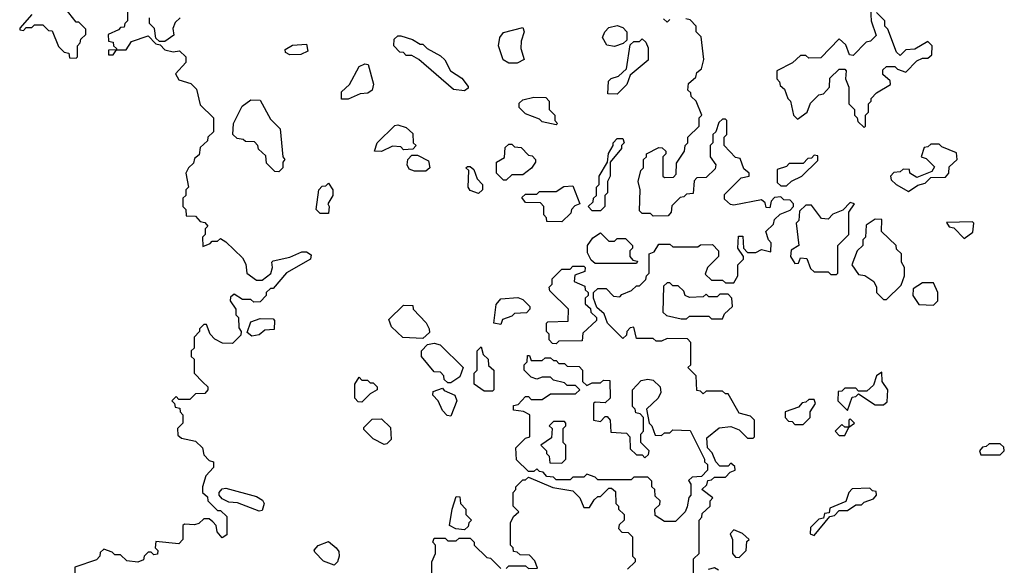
# Model space of a CAD drawing. Extents: x 2769579 to 2883812, y 684207 to 828660.
# Tile 17 of 256: x 2780172 to 2783720, y 731611 to 733589. Entities that reach past the tile are written whole.
import ezdxf

# ---------------------------------------------------------------- set-up
doc = ezdxf.new("R2010")
doc.units = 0

msp = doc.modelspace()

# ---------------------------------------------------------------- linework, layer by layer
at = {"layer": '0CON02XD'}
for points in [[(2780375, 733450), (2780380, 733455), (2780380, 733495), (2780390, 733505), (2780391.7, 733518.3), (2780410, 733535), (2780410, 733555), (2780385, 733580), (2780375, 733580), (2780335, 733630)], [(2780560, 733625), (2780560, 733585), (2780550, 733575), (2780548.3, 733561.7), (2780535, 733560), (2780528.3, 733551.7), (2780490, 733535), (2780491.7, 733511.7), (2780508.3, 733508.3), (2780510, 733495), (2780520, 733485), (2780520, 733480), (2780491.7, 733478.3), (2780491.7, 733461.7), (2780508.3, 733461.7), (2780520, 733480), (2780555, 733480), (2780575, 733510), (2780635, 733530), (2780661.7, 733501.7), (2780678.3, 733498.3), (2780695, 733480), (2780725, 733472.5), (2780747, 733477), (2780770, 733455), (2780770, 733435), (2780733, 733393), (2780745, 733372.5), (2780788.3, 733358.3), (2780808.3, 733338.3), (2780821.7, 733281.7), (2780870, 733235), (2780870, 733185), (2780850, 733165), (2780848.3, 733151.7), (2780821.7, 733128.3), (2780818.3, 733101.7), (2780801.7, 733088.3), (2780798.3, 733071.7), (2780780, 733055), (2780770, 733035), (2780780, 732985), (2780770, 732975), (2780770, 732955), (2780760, 732945), (2780760, 732915), (2780770, 732905), (2780771.7, 732881.7), (2780805, 732880), (2780821.7, 732861.7), (2780838.3, 732858.3), (2780850, 732845), (2780840, 732835), (2780840, 732815), (2780830, 732805), (2780831.7, 732771.7), (2780858.3, 732781.7), (2780865, 732790), (2780885, 732790), (2780895, 732800), (2780915, 732787.5), (2780975, 732730), (2780987, 732707), (2780990, 732675), (2781025, 732650), (2781045, 732650), (2781076.7, 732673.3), (2781082.5, 732695), (2781080, 732715), (2781085, 732720), (2781145, 732732.5), (2781188.3, 732751.7), (2781205, 732752.5), (2781221.7, 732741.7), (2781220, 732725), (2781133.6, 732676.4), (2781085, 732620), (2781075, 732620), (2781060, 732605), (2781060, 732595), (2781038.3, 732571.7), (2781015, 732570), (2781005, 732580), (2780975, 732580), (2780945, 732600), (2780931.7, 732588.3), (2780930, 732575), (2780950, 732545), (2780950, 732525), (2780960, 732515), (2780961.7, 732478.3), (2780970, 732465), (2780968.3, 732451.7), (2780938.3, 732421.7), (2780903, 732423), (2780875, 732437.5), (2780857.5, 732455), (2780845, 732490), (2780835, 732490), (2780820, 732475), (2780820, 732465), (2780800, 732445), (2780800, 732405), (2780790, 732395), (2780790, 732375), (2780800, 732365), (2780800, 732315), (2780831.7, 732281.7)], [(2783238.3, 733628.3), (2783240, 733585), (2783258.3, 733531.7), (2783238.3, 733511.7), (2783221.7, 733508.3), (2783175, 733460), (2783161.7, 733461.7), (2783148.3, 733498.3), (2783125, 733520), (2783058.3, 733451.7), (2783015, 733450), (2783005, 733460), (2782985, 733460), (2782957, 733433), (2782900, 733405), (2782900, 733375), (2782910, 733365), (2782911.7, 733351.7), (2782928.3, 733338.3), (2782940, 733305), (2782950, 733295), (2782960, 733245), (2782975, 733230), (2783010, 733255), (2783021.7, 733288.3), (2783051.7, 733318.3), (2783068.3, 733321.7), (2783090, 733345), (2783091.7, 733378.3), (2783125, 733410), (2783145, 733410), (2783150, 733405), (2783147.5, 733375), (2783160, 733345), (2783160, 733285), (2783180, 733265), (2783180, 733245), (2783190, 733235), (2783191.7, 733221.7), (2783215, 733200), (2783220, 733205), (2783220, 733245), (2783230, 733255), (2783230, 733285), (2783240, 733295), (2783240, 733305), (2783260, 733325), (2783310, 733355), (2783308.3, 733368.3), (2783281.7, 733391.7), (2783281.7, 733408.3), (2783295, 733420), (2783325, 733420), (2783335, 733410), (2783365, 733400), (2783405, 733440), (2783425, 733450), (2783445, 733450), (2783458.3, 733461.7), (2783460, 733495), (2783445, 733510), (2783397, 733483), (2783365, 733480), (2783345, 733460), (2783331.7, 733471.7), (2783300, 733555), (2783290, 733565), (2783290, 733585), (2783260, 733615)], [(2780215, 733607.5), (2780171.7, 733558.3), (2780171.7, 733551.7), (2780185, 733550), (2780195, 733560), (2780215, 733560), (2780225, 733570), (2780255, 733570), (2780275, 733550), (2780288.3, 733548.3), (2780311.7, 733491.7), (2780331.7, 733471.7), (2780348.3, 733468.3), (2780351.7, 733451.7), (2780375, 733450)], [(2780750, 733595), (2780731.7, 733578.3), (2780723, 733557), (2780727, 733533), (2780695, 733510), (2780675, 733510), (2780661.7, 733521.7), (2780657, 733557), (2780640, 733575), (2780640, 733595)], [(2782960, 732925), (2782948.3, 732938.3), (2782925, 732940), (2782915, 732950), (2782891.7, 732948.3), (2782880, 732935), (2782875, 732910), (2782861.7, 732911.7), (2782858.3, 732928.3), (2782845, 732940), (2782745, 732920), (2782733, 732923), (2782711.7, 732941.7), (2782711.7, 732958.3), (2782771.7, 733018.3), (2782800, 733025), (2782800, 733035), (2782781.7, 733051.7), (2782768.3, 733088.3), (2782751.7, 733091.7), (2782710, 733135), (2782710, 733165), (2782720, 733175), (2782720, 733225), (2782715, 733230), (2782705, 733230), (2782691.7, 733218.3), (2782680, 733185), (2782670, 733175), (2782670, 733145), (2782660, 733135), (2782660, 733095), (2782680, 733065), (2782678.3, 733051.7), (2782645, 733020), (2782611.7, 733018.3), (2782602.5, 733007.5), (2782598.3, 732961.7), (2782575, 732960), (2782565, 732950), (2782551.7, 732948.3), (2782521.7, 732918.3), (2782520, 732895), (2782508.3, 732881.7), (2782455, 732880), (2782445, 732890), (2782415, 732890), (2782405, 732900), (2782407.5, 732975), (2782400, 733005), (2782410, 733045), (2782420, 733055), (2782420, 733085), (2782430, 733095), (2782430, 733105), (2782475, 733127.5), (2782487, 733127), (2782500, 733115), (2782500, 733105), (2782490, 733095), (2782490, 733025), (2782495, 733020), (2782528.3, 733021.7), (2782537.5, 733032.5), (2782538.3, 733071.7), (2782567.5, 733115), (2782570, 733135), (2782580, 733145), (2782580, 733165), (2782620, 733205), (2782620, 733235), (2782630, 733245), (2782610, 733295), (2782591.7, 733311.7), (2782590, 733325), (2782580, 733335), (2782581.7, 733358.3), (2782608.3, 733381.7), (2782611.7, 733398.3), (2782628.3, 733411.7), (2782637.5, 733445), (2782627, 733527), (2782610, 733545), (2782610, 733565), (2782588.3, 733588.3), (2782571.7, 733591.7)], [(2782515, 733590), (2782505, 733580), (2782491.7, 733591.7)], [(2781965, 733432.5), (2781935, 733432.5), (2781913.6, 733443.6), (2781896.7, 733495), (2781902.5, 733525), (2781915, 733542.5), (2781985, 733560), (2781990, 733545), (2781978.3, 733511.7), (2781977.5, 733485), (2781990, 733445), (2781965, 733432.5)], [(2782315, 733492.5), (2782287, 733497), (2782272.5, 733525), (2782280, 733545), (2782295, 733560), (2782325, 733567.5), (2782345, 733560), (2782360, 733545), (2782360, 733515), (2782347, 733503), (2782315, 733492.5)], [(2781775, 733332.5), (2781735, 733337.5), (2781610, 733445), (2781585, 733460), (2781565, 733460), (2781555, 733470), (2781541.7, 733471.7), (2781520, 733495), (2781521.7, 733518.3), (2781535, 733530), (2781545, 733530), (2781587, 733517), (2781615, 733500), (2781625, 733500), (2781640, 733485), (2781688.3, 733458.3), (2781703.6, 733443.6), (2781723.8, 733403.8), (2781765, 733377.5), (2781788.3, 733348.3), (2781788.3, 733341.7), (2781775, 733332.5)], [(2782325, 733320), (2782291.7, 733321.7), (2782293, 733367), (2782303, 733377), (2782330, 733385), (2782358.3, 733411.7), (2782371.7, 733498.3), (2782385, 733510), (2782405, 733510), (2782415, 733520), (2782428.3, 733508.3), (2782437, 733487), (2782437, 733443), (2782371.7, 733388.3), (2782360, 733355), (2782325, 733320)], [(2781145, 733462.5), (2781130, 733470), (2781128.3, 733481.7), (2781155, 733497.5), (2781205, 733500), (2781210, 733475), (2781185, 733463.3), (2781145, 733462.5)], [(2781331.7, 733301.7), (2781331.7, 733328.3), (2781360, 733355), (2781395, 733420), (2781415, 733430), (2781427, 733427), (2781446.4, 733356.4), (2781442.5, 733335), (2781426.4, 733323.6), (2781398.3, 733321.7), (2781355, 733302.5), (2781331.7, 733301.7)], [(2781105, 733040), (2781091.7, 733041.7), (2781061.7, 733071.7), (2781058.3, 733098.3), (2781031.7, 733121.7), (2781030, 733135), (2781018.3, 733148.3), (2780985, 733150), (2780977, 733157), (2780955, 733160), (2780940, 733175), (2780942.5, 733215), (2780973, 733277), (2781005, 733300), (2781038.3, 733298.3), (2781075, 733230), (2781110, 733195), (2781120, 733095), (2781127.5, 733085), (2781120, 733075), (2781120, 733055), (2781105, 733040)], [(2782105, 733210), (2782055, 733220), (2782045, 733230), (2781995, 733250), (2781971.7, 733271.7), (2781971.7, 733288.3), (2781985, 733300), (2782025, 733310), (2782068.3, 733308.3), (2782080, 733295), (2782080, 733265), (2782100, 733245), (2782100, 733225), (2782110, 733215), (2782105, 733210)], [(2781475, 733113.3), (2781450, 733115), (2781460, 733145), (2781523, 733207), (2781535, 733210), (2781565, 733200), (2781588.3, 733178.3), (2781590, 733145), (2781600, 733135), (2781588.3, 733121.7), (2781555, 733120), (2781545, 733130), (2781515, 733132.5), (2781475, 733113.3)], [(2782265, 732900), (2782235, 732900), (2782220, 732915), (2782238.3, 732931.7), (2782240, 732945), (2782250, 732955), (2782250, 732985), (2782260, 732995), (2782260, 733025), (2782290, 733075), (2782293, 733107), (2782310, 733135), (2782310, 733145), (2782325, 733160), (2782345, 733160), (2782350, 733145), (2782340, 733135), (2782340, 733125), (2782300, 733075), (2782300, 733025), (2782290, 733005), (2782290, 732965), (2782280, 732955), (2782280, 732915), (2782265, 732900)], [(2781925, 733010), (2781915, 733010), (2781890, 733035), (2781890, 733075), (2781918.3, 733091.7), (2781921.7, 733128.3), (2781935, 733140), (2781945, 733140), (2781955, 733130), (2781978.3, 733128.3), (2782005, 733100), (2782018.3, 733098.3), (2782030, 733085), (2782030, 733075), (2782016.4, 733053.6), (2781985, 733030), (2781945, 733030), (2781925, 733010)], [(2783375, 732970), (2783408.3, 732991.7), (2783435, 733000), (2783455, 733020), (2783508.3, 733021.7), (2783520, 733035), (2783521.7, 733058.3), (2783550, 733085), (2783548.3, 733108.3), (2783495, 733130), (2783485, 733140), (2783455, 733140), (2783445, 733130), (2783431.7, 733128.3), (2783420, 733095), (2783438.3, 733088.3), (2783468.3, 733058.3), (2783458.3, 733041.7), (2783405, 733020), (2783380, 733035), (2783378.3, 733048.3), (2783355, 733050), (2783345, 733040), (2783321.7, 733038.3), (2783310, 733025), (2783311.7, 733011.7), (2783330, 732995), (2783375, 732970)], [(2781635, 733042.5), (2781595, 733042.5), (2781575, 733050), (2781567.5, 733065), (2781570, 733085), (2781585, 733100), (2781605, 733100), (2781645, 733080), (2781650, 733055), (2781635, 733042.5)], [(2782935, 732990), (2782953, 733007), (2782990, 733025), (2783048.3, 733081.7), (2783048.3, 733098.3), (2783035, 733100), (2783025, 733090), (2783011.7, 733088.3), (2782995, 733070), (2782945, 733070), (2782935, 733060), (2782901.7, 733048.3), (2782901.7, 733001.7), (2782915, 732990), (2782935, 732990)], [(2781825, 732962.5), (2781795, 732972.5), (2781787.5, 732985), (2781790, 733045), (2781780, 733055), (2781785, 733060), (2781795, 733060), (2781808.3, 733048.3), (2781820, 733015), (2781840, 732995), (2781840, 732975), (2781825, 732962.5)], [(2781285, 732890), (2781255, 732890), (2781240, 732905), (2781250, 732975), (2781261.7, 732988.3), (2781275, 732990), (2781285, 733000), (2781300, 732975), (2781300, 732955), (2781282.5, 732925), (2781287.5, 732915), (2781285, 732890)], [(2782125, 732860), (2782071.7, 732861.7), (2782070, 732875), (2782060, 732885), (2782060, 732915), (2782048.3, 732928.3), (2781995, 732930), (2781981.7, 732948.3), (2781995, 732960), (2782035, 732960), (2782045, 732970), (2782105, 732970), (2782133, 732987), (2782165, 732990), (2782190, 732925), (2782171.7, 732918.3), (2782160, 732905), (2782158.3, 732891.7), (2782125, 732860)], [(2782600, 731595), (2782600, 731645), (2782620, 731665), (2782620, 731785), (2782630, 731795), (2782631.7, 731808.3), (2782660, 731835), (2782660, 731855), (2782670, 731865), (2782630, 731895), (2782648.3, 731911.7), (2782651.7, 731928.3), (2782665, 731930), (2782675, 731940), (2782715, 731940), (2782731.7, 731958.3), (2782750, 731965), (2782748.3, 731978.3), (2782735, 731990), (2782725, 731980), (2782695, 731980), (2782680, 731995), (2782667, 732027), (2782650, 732045), (2782648.3, 732081.7), (2782693, 732117), (2782735, 732122.5), (2782765, 732110), (2782795, 732080), (2782815, 732080), (2782820, 732085), (2782820, 732145), (2782805, 732160), (2782765, 732170), (2782725, 732240), (2782715, 732240), (2782705, 732250), (2782645, 732250), (2782635, 732240), (2782625, 732250), (2782611.7, 732251.7), (2782610, 732305), (2782580, 732335), (2782590, 732345), (2782590, 732425), (2782578.3, 732438.3), (2782505, 732440), (2782485, 732430), (2782465, 732430), (2782455, 732440), (2782395, 732440), (2782385, 732480), (2782371.7, 732478.3), (2782360, 732465), (2782358.3, 732451.7), (2782345, 732440), (2782290, 732495), (2782278.3, 732528.3), (2782251.7, 732551.7), (2782240, 732585), (2782240, 732605), (2782255, 732620), (2782285, 732620), (2782311.7, 732591.7), (2782335, 732590), (2782341.7, 732598.3), (2782377, 732613), (2782395, 732630), (2782405, 732630), (2782428.3, 732651.7), (2782430, 732665), (2782440, 732675), (2782440, 732745), (2782458.3, 732751.7), (2782475, 732780), (2782515, 732780), (2782525, 732770), (2782615, 732770), (2782625, 732777.5), (2782668.3, 732778.3), (2782690, 732755), (2782690, 732735), (2782650, 732695), (2782641.7, 732671.7), (2782665, 732650), (2782705, 732650), (2782715, 732640), (2782745, 732640), (2782760, 732665), (2782760, 732705), (2782780, 732725), (2782780, 732735), (2782760, 732765), (2782761.7, 732808.3), (2782778.3, 732808.3), (2782780, 732765), (2782795, 732750), (2782825, 732750), (2782845, 732760), (2782878.3, 732751.7), (2782880, 732785), (2782870, 732795), (2782860, 732825), (2782888.3, 732851.7), (2782891.7, 732868.3), (2782911.7, 732888.3), (2782948.3, 732901.7), (2782960, 732915), (2782960, 732925)], [(2783115, 732670), (2783120, 732675), (2783120, 732775), (2783160, 732815), (2783160, 732895), (2783180, 732925), (2783165, 732930), (2783138.3, 732901.7), (2783101.7, 732888.3), (2783085, 732870), (2783061.7, 732871.7), (2783025, 732920), (2783005, 732920), (2782981.7, 732898.3), (2782980, 732865), (2782970, 732855), (2782980, 732775), (2782951.7, 732758.3), (2782950, 732735), (2782965, 732710), (2782978.3, 732711.7), (2782985, 732730), (2783008.3, 732728.3), (2783021.7, 732691.7), (2783035, 732680), (2783085, 732680), (2783095, 732670), (2783115, 732670)], [(2783295, 732580), (2783348.3, 732631.7), (2783360, 732665), (2783360, 732695), (2783350, 732715), (2783350, 732745), (2783331.7, 732761.7), (2783330, 732775), (2783277.5, 732825), (2783278.3, 732868.3), (2783255, 732870), (2783221.7, 732848.3), (2783220, 732805), (2783210, 732795), (2783210, 732775), (2783190, 732755), (2783170, 732705), (2783195, 732670), (2783217, 732667), (2783250, 732645), (2783260, 732625), (2783260, 732605), (2783285, 732580), (2783295, 732580)], [(2783575, 732800), (2783607, 732823), (2783610, 732855), (2783605, 732860), (2783511.7, 732858.3), (2783521.7, 732841.7), (2783538.3, 732838.3), (2783575, 732800)], [(2782395, 732710), (2782245, 732710), (2782231.7, 732721.7), (2782218.3, 732748.3), (2782217.5, 732775), (2782237, 732803), (2782265, 732820), (2782295, 732790), (2782315, 732790), (2782325, 732800), (2782355, 732800), (2782380, 732775), (2782380, 732765), (2782370, 732755), (2782370, 732735), (2782381.7, 732721.7), (2782398.3, 732718.3), (2782395, 732710)], [(2782105, 732420), (2782091.7, 732421.7), (2782080, 732435), (2782080, 732455), (2782070, 732465), (2782070, 732495), (2782075, 732500), (2782148.3, 732501.7), (2782150, 732545), (2782081.7, 732611.7), (2782080, 732625), (2782090, 732635), (2782090, 732655), (2782125, 732690), (2782155, 732690), (2782165, 732700), (2782205, 732700), (2782210, 732695), (2782208.3, 732681.7), (2782171.7, 732668.3), (2782170, 732645), (2782208.3, 732628.3), (2782210, 732615), (2782220, 732605), (2782220, 732595), (2782210, 732585), (2782210, 732565), (2782228.3, 732548.3), (2782230, 732535), (2782250, 732515), (2782250, 732505), (2782201.7, 732458.3), (2782198.3, 732431.7), (2782115, 732430), (2782105, 732420)], [(2782705, 732510), (2782711.7, 732528.3), (2782740, 732555), (2782737.5, 732585), (2782725, 732600), (2782695, 732600), (2782685, 732590), (2782655, 732590), (2782645, 732600), (2782635, 732590), (2782585, 732587.5), (2782570, 732595), (2782565, 732610), (2782545, 732630), (2782525, 732630), (2782515, 732640), (2782505, 732640), (2782491.7, 732628.3), (2782490, 732535), (2782503, 732523), (2782555, 732510), (2782575, 732510), (2782585, 732520), (2782655, 732520), (2782665, 732510), (2782705, 732510)], [(2783465, 732560), (2783480, 732575), (2783480, 732605), (2783465, 732640), (2783425, 732640), (2783391.7, 732618.3), (2783390, 732595), (2783411.7, 732561.7), (2783465, 732560)], [(2781625, 732440), (2781553, 732443), (2781511.7, 732481.7), (2781501.7, 732508.3), (2781555, 732560), (2781588.3, 732558.3), (2781590, 732545), (2781636.4, 732496.4), (2781647.5, 732475), (2781648.3, 732461.7), (2781625, 732440)], [(2781905, 732490), (2781880, 732495), (2781888.3, 732561.7), (2781905, 732582.5), (2781967, 732587), (2781985, 732580), (2782010, 732555), (2782010, 732545), (2781998.3, 732531.7), (2781955, 732530), (2781945, 732520), (2781911.7, 732508.3), (2781905, 732490)], [(2781008.3, 732448.3), (2780991.7, 732461.7), (2781005, 732500), (2781038.3, 732511.7), (2781085, 732510), (2781090, 732505), (2781088.3, 732471.7), (2781055, 732470), (2781035, 732452.5), (2781008.3, 732448.3)], [(2781725, 732280), (2781715, 732280), (2781701.7, 732291.7), (2781700, 732305), (2781688.3, 732318.3), (2781665, 732320), (2781620, 732375), (2781620, 732395), (2781641.7, 732418.3), (2781665, 732422.5), (2781687, 732417), (2781770, 732335), (2781758.3, 732301.7), (2781725, 732280)], [(2781875, 732250), (2781845, 732250), (2781810, 732275), (2781810, 732315), (2781820, 732325), (2781820, 732395), (2781835, 732410), (2781841.7, 732381.7), (2781860, 732365), (2781861.7, 732341.7), (2781880, 732325), (2781880, 732255), (2781875, 732250)], [(2782535, 731780), (2782495, 731780), (2782461.7, 731801.7), (2782460, 731825), (2782478.3, 731841.7), (2782480, 731855), (2782461.7, 731871.7), (2782460, 731895), (2782450, 731905), (2782450, 731925), (2782435, 731940), (2782385, 731940), (2782375, 731930), (2782255, 731930), (2782245, 731940), (2782215, 731950), (2782205, 731940), (2782165, 731940), (2782155, 731930), (2782105, 731930), (2782095, 731940), (2782071.7, 731941.7), (2782058.3, 731958.3), (2782045, 731960), (2782035, 731970), (2782025, 731960), (2782005, 731960), (2781961.7, 732001.7), (2781960, 732045), (2781995, 732080), (2782010, 732085), (2782010, 732165), (2781987, 732177), (2781951.7, 732181.7), (2781951.7, 732198.3), (2781968.3, 732201.7), (2781995, 732230), (2782005, 732230), (2782015, 732220), (2782055, 732220), (2782085, 732240), (2782175, 732240), (2782190, 732255), (2782175, 732270), (2782145, 732270), (2782135, 732280), (2782095, 732290), (2782085, 732300), (2782055, 732300), (2782035, 732292.5), (2782015, 732300), (2781990, 732325), (2781990, 732345), (2782000, 732355), (2782001.7, 732378.3), (2782008.3, 732378.3), (2782015, 732360), (2782055, 732360), (2782065, 732370), (2782085, 732370), (2782095, 732360), (2782105, 732360), (2782115, 732350), (2782135, 732350), (2782145, 732340), (2782188.3, 732338.3), (2782200, 732325), (2782200, 732285), (2782215, 732270), (2782235, 732280), (2782265, 732280), (2782275, 732290), (2782298.3, 732288.3), (2782300, 732225), (2782281.7, 732208.3), (2782245, 732210), (2782240, 732205), (2782240, 732145), (2782265, 732140), (2782281.7, 732158.3), (2782288.3, 732158.3), (2782300, 732145), (2782301.7, 732101.7), (2782358.3, 732098.3), (2782370, 732085), (2782371.7, 732041.7), (2782395, 732020), (2782415, 732020), (2782425, 732010), (2782438.3, 732021.7), (2782440, 732035), (2782410, 732065), (2782410, 732095), (2782420, 732105), (2782420, 732155), (2782408.3, 732168.3), (2782391.7, 732171.7), (2782390, 732185), (2782380, 732195), (2782380, 732255), (2782411.7, 732288.3), (2782435, 732292.5), (2782455, 732290), (2782480, 732265), (2782482.5, 732245), (2782472.5, 732225), (2782430, 732185), (2782440, 732135), (2782450, 732125), (2782461.7, 732091.7), (2782485, 732090), (2782495, 732100), (2782515, 732100), (2782525, 732110), (2782588.3, 732108.3), (2782640, 732005), (2782640, 731995), (2782650, 731985), (2782650, 731965), (2782628.3, 731941.7), (2782595, 731940), (2782581.7, 731928.3), (2782590, 731915), (2782590, 731875), (2782583, 731867), (2782577, 731833), (2782570, 731815), (2782535, 731780)], [(2783155, 732180), (2783171.7, 732228.3), (2783185, 732230), (2783195, 732240), (2783255, 732200), (2783285, 732200), (2783298.3, 732211.7), (2783300, 732255), (2783280, 732285), (2783278.3, 732318.3), (2783260, 732305), (2783248.3, 732271.7), (2783225, 732250), (2783195, 732250), (2783185, 732260), (2783145, 732260), (2783135, 732250), (2783121.7, 732248.3), (2783120, 732215), (2783155, 732180)], [(2780831.7, 732281.7), (2780850, 732265), (2780850, 732255), (2780838.3, 732241.7), (2780805, 732240), (2780785, 732220), (2780745, 732220), (2780735, 732230), (2780720, 732215), (2780730, 732205), (2780731.7, 732191.7), (2780748.3, 732188.3), (2780750, 732175), (2780760, 732165), (2780760, 732135), (2780740, 732115), (2780741.7, 732091.7), (2780755, 732080), (2780805, 732070), (2780830, 732045), (2780835, 732020), (2780855, 732000), (2780870, 731995), (2780870, 731975), (2780842.5, 731945), (2780830, 731905), (2780830, 731885), (2780848.3, 731868.3), (2780850, 731855), (2780885, 731820), (2780895, 731820), (2780918.3, 731798.3), (2780918.3, 731731.7), (2780901.7, 731721.7), (2780883, 731743), (2780880, 731765), (2780868.3, 731778.3), (2780855, 731790), (2780835, 731790), (2780817, 731773), (2780801.7, 731768.3), (2780765, 731770), (2780760, 731765), (2780760, 731715), (2780745, 731700), (2780661.7, 731708.3), (2780660, 731685), (2780670, 731675), (2780668.3, 731661.7), (2780655, 731660), (2780645, 731670), (2780635, 731670), (2780620, 731655), (2780618.3, 731641.7), (2780597, 731633), (2780558.3, 731638.3), (2780535, 731660), (2780515, 731660), (2780505, 731670), (2780475, 731680), (2780461.7, 731668.3), (2780460, 731655), (2780448.3, 731641.7), (2780370, 731615), (2780370, 731595)], [(2781405, 732210), (2781391.7, 732211.7), (2781380, 732225), (2781380, 732275), (2781395, 732300), (2781405, 732290), (2781425, 732290), (2781435, 732280), (2781445, 732280), (2781460, 732265), (2781460, 732255), (2781435, 732240), (2781405, 732210)], [(2781725, 732160), (2781711.7, 732161.7), (2781695, 732180), (2781680, 732215), (2781660, 732235), (2781661.7, 732248.3), (2781695, 732260), (2781701.7, 732251.7), (2781740, 732235), (2781747.5, 732215), (2781725, 732160)], [(2782995, 732130), (2783020, 732155), (2783020, 732175), (2783040, 732205), (2783035, 732220), (2783015, 732220), (2783005, 732210), (2782991.7, 732208.3), (2782978.3, 732191.7), (2782930, 732175), (2782930, 732155), (2782941.7, 732141.7), (2782955, 732140), (2782965, 732130), (2782995, 732130)], [(2781485, 732057.5), (2781445, 732077.5), (2781411.7, 732111.7), (2781411.7, 732118.3), (2781441.7, 732148.3), (2781475, 732150), (2781508.3, 732118.3), (2781510, 732075), (2781495, 732060), (2781485, 732057.5)], [(2782125, 731990), (2782140, 732005), (2782140, 732055), (2782130, 732065), (2782130, 732115), (2782140, 732125), (2782140, 732135), (2782135, 732140), (2782095, 732140), (2782080, 732125), (2782090, 732115), (2782088.3, 732081.7), (2782050, 732055), (2782070, 732035), (2782070, 732025), (2782080, 732015), (2782081.7, 731991.7), (2782125, 731990)], [(2783145, 732090), (2783160, 732120), (2783180, 732135), (2783165, 732150), (2783160, 732145), (2783160, 732120), (2783145, 732120), (2783135, 732130), (2783110, 732105), (2783125, 732090), (2783145, 732090)], [(2783705, 732020), (2783720, 732035), (2783718.3, 732048.3), (2783705, 732060), (2783665, 732060), (2783655, 732050), (2783641.7, 732048.3), (2783630, 732035), (2783635, 732020), (2783705, 732020)], [(2781925, 731610), (2781935, 731620), (2781995, 731620), (2782005, 731610), (2782038.3, 731611.7), (2782028.3, 731638.3), (2782008.3, 731658.3), (2781975, 731660), (2781965, 731670), (2781951.7, 731671.7), (2781950, 731685), (2781940, 731695), (2781940, 731775), (2781951.7, 731798.3), (2781970, 731815), (2781950, 731835), (2781950, 731885), (2781960, 731895), (2781960, 731905), (2781985, 731930), (2781995, 731930), (2782005, 731940), (2782093, 731903), (2782165, 731890), (2782190, 731865), (2782205, 731830), (2782225, 731830), (2782241.7, 731858.3), (2782255, 731870), (2782265, 731870), (2782295, 731900), (2782305, 731900), (2782318.3, 731888.3), (2782320, 731845), (2782330, 731835), (2782330, 731825), (2782350, 731805), (2782350, 731785), (2782331.7, 731768.3), (2782330, 731755), (2782341.7, 731741.7), (2782365, 731740), (2782380, 731725), (2782380, 731655), (2782390, 731645), (2782390, 731635), (2782361.7, 731608.3)], [(2781035, 731817.5), (2780957, 731847), (2780925, 731850), (2780901.7, 731861.7), (2780890, 731875), (2780890, 731885), (2780901.7, 731898.3), (2780915, 731900), (2781025, 731870), (2781046.4, 731856.4), (2781052.5, 731845), (2781045, 731820), (2781035, 731817.5)], [(2783035, 731730), (2783091.7, 731798.3), (2783108.3, 731801.7), (2783125, 731820), (2783155, 731820), (2783185, 731840), (2783205, 731840), (2783215, 731850), (2783248.3, 731861.7), (2783260, 731875), (2783258.3, 731888.3), (2783245, 731890), (2783235, 731900), (2783171.7, 731898.3), (2783160, 731885), (2783148.3, 731851.7), (2783091.7, 731828.3), (2783088.3, 731811.7), (2783071.7, 731808.3), (2783068.3, 731791.7), (2783051.7, 731788.3), (2783021.7, 731758.3), (2783020, 731735), (2783035, 731730)], [(2781775, 731750), (2781743, 731753), (2781720, 731765), (2781730, 731825), (2781745, 731870), (2781758.3, 731868.3), (2781760, 731845), (2781780, 731825), (2781780, 731805), (2781800, 731785), (2781790, 731775), (2781788.3, 731761.7), (2781775, 731750)], [(2782765, 731650), (2782790, 731675), (2782792.5, 731707.5), (2782800, 731715), (2782777, 731737), (2782745, 731750), (2782732.5, 731735), (2782740, 731715), (2782740, 731665), (2782751.7, 731651.7), (2782765, 731650)], [(2781305, 731622.5), (2781267, 731637), (2781235, 731670), (2781233, 731677), (2781247, 731693), (2781285, 731707.5), (2781312.5, 731685), (2781321.7, 731671.7), (2781322.5, 731655), (2781317.5, 731635), (2781305, 731622.5)], [(2781656.7, 731595), (2781657.5, 731635), (2781670, 731665), (2781670, 731695), (2781660, 731705), (2781665, 731720), (2781705, 731720), (2781715, 731710), (2781745, 731710), (2781755, 731720), (2781795, 731720), (2781810, 731705), (2781810, 731695), (2781855, 731650), (2781868.3, 731648.3), (2781905, 731610)], [(2782690, 731605), (2782675, 731612.5), (2782653, 731607)]]:
    msp.add_lwpolyline(points, dxfattribs=at)

doc.saveas('drawing.dxf')
